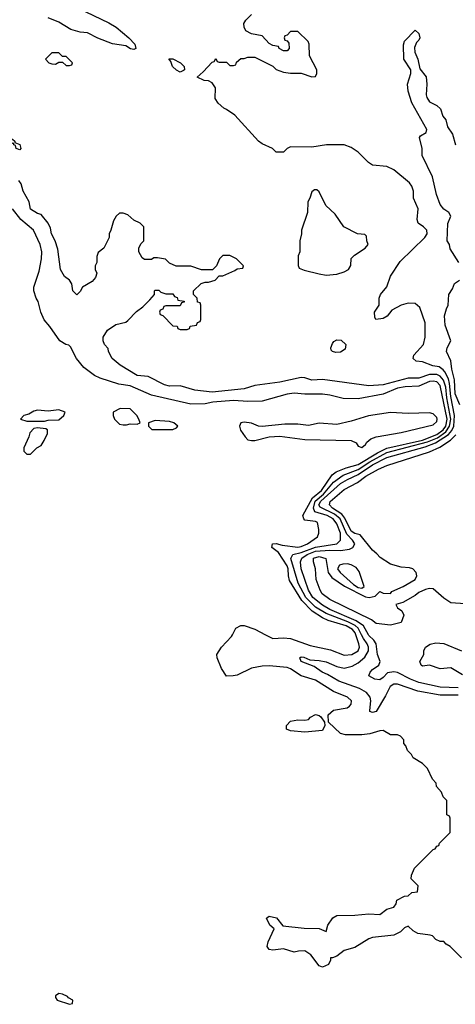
# Model space of a CAD drawing. Header units: inches. Extents: x 2380249 to 2585472, y 382747 to 546448.
# Tile 214 of 256: x 2481030 to 2483474, y 487926 to 493452. Entities that reach past the tile are written whole.
import ezdxf

# ---------------------------------------------------------------- set-up
doc = ezdxf.new("R2010")
doc.units = ezdxf.units.IN
doc.header["$MEASUREMENT"] = 0
doc.layers.add('C4488', color=7, linetype='Continuous')
doc.layers.add('C4489', color=7, linetype='Continuous')

msp = doc.modelspace()

# ---------------------------------------------------------------- linework, layer by layer
at = {"layer": 'C4488', "color": 4}
for points, elevation in [([(2483510, 488186), (2483446, 488250), (2483423.1, 488263.1), (2483410, 488278), (2483390, 488278), (2483366, 488290), (2483346, 488310), (2483334, 488314), (2483263.7, 488323.7), (2483238, 488338), (2483210, 488364), (2483190, 488355.3), (2483166.4, 488333.6), (2483130, 488314), (2483010, 488301.6), (2482990, 488293.6), (2482910, 488244), (2482851.1, 488228.9), (2482810, 488195.3), (2482786, 488186), (2482774, 488186), (2482774, 488174), (2482762, 488150), (2482730, 488135.3), (2482710, 488142), (2482663.2, 488203.2), (2482630, 488225.2), (2482595.3, 488224.7), (2482570, 488219), (2482510, 488237.2), (2482449.5, 488229.5), (2482430, 488234), (2482419.3, 488250), (2482423.9, 488276.1), (2482458, 488350), (2482434, 488370), (2482415.3, 488410), (2482430, 488421), (2482470.4, 488410.4), (2482506.8, 488366.8), (2482626.3, 488353.7), (2482710, 488351.3), (2482750, 488334), (2482759, 488370), (2482787.8, 488412.2), (2482810, 488424.9), (2482910, 488425.5), (2482990, 488433.4), (2483050, 488430.8), (2483090, 488460.7), (2483130, 488472), (2483142, 488490), (2483146, 488510), (2483190, 488532), (2483210, 488534), (2483230, 488554), (2483262, 488558), (2483266, 488590), (2483226, 488630), (2483228.4, 488651.6), (2483246, 488690), (2483350, 488794), (2483362, 488798), (2483370, 488814), (2483382, 488818), (2483386, 488830), (2483446, 488890), (2483446, 488970), (2483442, 488982), (2483426, 488990), (2483426, 489070), (2483406, 489090), (2483396.4, 489116.4), (2483368.4, 489148.4), (2483367.3, 489167.3), (2483346, 489190), (2483318, 489250), (2483290, 489278), (2483238, 489310), (2483228.4, 489328.4), (2483206, 489350), (2483196.4, 489376.4), (2483186, 489390), (2483186, 489410), (2483166, 489430), (2483150, 489438), (2483110, 489438), (2483070, 489462), (2483050, 489461.2), (2482995.2, 489444.8), (2482950, 489438), (2482857.5, 489437.5), (2482830, 489446), (2482762, 489510), (2482761.2, 489550), (2482790, 489576.3), (2482868, 489590), (2482880.1, 489599.9), (2482889.2, 489610), (2482892.7, 489630), (2482869, 489650), (2482790, 489680.7), (2482690, 489745.1), (2482610, 489769), (2482550, 489809.3), (2482530, 489816), (2482430, 489825.1), (2482390, 489823.7), (2482330, 489812.7), (2482250, 489774), (2482228.7, 489768.7), (2482190, 489768), (2482162, 489810), (2482138, 489870), (2482135.3, 489890), (2482162, 489930), (2482218, 489990), (2482223.4, 490000)], 36), ([(2482409.4, 490000), (2482450, 489978.8), (2482510, 489983), (2482550, 489979.3), (2482659.5, 489939.5), (2482774.8, 489914.8), (2482850, 489884.9), (2482894, 489890), (2482929.4, 489910), (2482936.3, 489930), (2482932.4, 489950), (2482915.9, 490000)], 36), ([(2483490, 489661.8), (2483390, 489661.8), (2483263.6, 489683.6), (2483150, 489722), (2483130, 489722.4), (2483108.2, 489710), (2483083.4, 489656.6), (2483030.5, 489570), (2483010, 489563.7), (2482995.3, 489570), (2482994.6, 489574.6), (2483000.7, 489630), (2482997, 489650), (2482975.8, 489675.8), (2482937.5, 489697.5), (2482820.5, 489740.5), (2482757.7, 489777.7), (2482727.3, 489790), (2482681.6, 489821.6), (2482609.5, 489850), (2482601.2, 489870), (2482610, 489876.3), (2482625.1, 489874.9), (2482658.5, 489858.5), (2482710, 489856.4), (2482750, 489847.4), (2482810, 489822.6), (2482850, 489812), (2482896.4, 489823.6), (2482930, 489842.4), (2482966.2, 489873.8), (2482986.4, 489910), (2482987.7, 489930), (2482979.3, 489950), (2482958.7, 489978.7), (2482948.4, 490000)], 32), ([(2483490, 489702), (2483390, 489705.7), (2483270, 489731.3), (2483222.7, 489750), (2483150, 489787.8), (2483130, 489792.6), (2483093.4, 489786.6), (2483070, 489760.7), (2483050, 489747.3), (2483022, 489750), (2482989.2, 489770), (2482997, 489790), (2483010, 489804.9), (2483045.2, 489830), (2483052.3, 489850), (2483038.4, 489890), (2483029.7, 489950), (2483017.6, 489970), (2482990, 489995.1), (2482987.3, 490000)], 28), ([(2483515.4, 489775.4), (2483450, 489814), (2483390, 489809.6), (2483330, 489829), (2483290, 489824), (2483282, 489830), (2483275.3, 489850), (2483298, 489890), (2483298, 489910), (2483308, 489930), (2483333.6, 489946.4), (2483366, 489954), (2483410, 489950.7), (2483510, 489910.4)], 24)]:
    msp.add_lwpolyline(points, dxfattribs=dict(at, elevation=elevation))
for points, elevation in [([(2482630, 489454), (2482550, 489461.2), (2482528, 489470), (2482528, 489490), (2482550, 489514.8), (2482590, 489522.8), (2482630, 489521), (2482650, 489524.7), (2482662.7, 489537.3), (2482690, 489552), (2482710, 489546.8), (2482719.3, 489539.3), (2482741, 489510), (2482742.8, 489490), (2482730, 489462)], 36), ([(2481250, 487986), (2481230, 487973.2), (2481230, 487964.7), (2481241, 487950), (2481310, 487926), (2481326, 487930), (2481328, 487950), (2481303.2, 487963.2), (2481299, 487970), (2481270, 487982.7)], 44)]:
    msp.add_lwpolyline(points, close=True, dxfattribs=dict(at, elevation=elevation))
at = {"layer": 'C4489', "color": 4}
for points, elevation in [([(2481357.5, 493517.5), (2481530, 493434.8), (2481571.3, 493410), (2481642, 493350), (2481675.3, 493315.3), (2481682, 493290), (2481670, 493285.2), (2481650.9, 493289.1), (2481626, 493306), (2481550, 493317.2), (2481467.8, 493347.8), (2481410, 493378), (2481370, 493382.9), (2481317.4, 493397.4), (2481250, 493437.2), (2481190, 493462.7)], 28), ([(2482987.3, 490000), (2482959.3, 490050), (2482918, 490078), (2482770, 490141.6), (2482730, 490165.8), (2482675.1, 490210), (2482650, 490249.5), (2482609.8, 490370), (2482605.4, 490410), (2482612.8, 490430), (2482644, 490450), (2482690, 490468.9), (2482770, 490475.7), (2482830, 490473), (2482879.8, 490480.2), (2482899.6, 490490), (2482909.7, 490510), (2482898, 490530), (2482865, 490565), (2482829, 490650), (2482796.7, 490676.7), (2482716.6, 490716.6), (2482708.2, 490730), (2482719.3, 490750), (2482830, 490848.1), (2482868.7, 490871.3), (2482930, 490899), (2483010, 490953.5), (2483090, 490995.3), (2483304.7, 491055.3), (2483363, 491077), (2483436.1, 491123.9), (2483454.5, 491145.5), (2483466.1, 491170), (2483470.5, 491230), (2483450, 491337.2), (2483442.4, 491410), (2483435.7, 491435.7), (2483415, 491475), (2483406.6, 491486.6), (2483383, 491503), (2483348.7, 491510), (2483290, 491532.7), (2483254.6, 491534.6), (2483238, 491550), (2483242, 491570), (2483296, 491630), (2483304.5, 491670), (2483304.5, 491750), (2483275.9, 491835.9), (2483250, 491859.3), (2483210, 491861.2), (2483170, 491849.3), (2483118, 491822), (2483092, 491788), (2483070, 491774.5), (2483029.3, 491769.3), (2483022, 491782), (2483021.2, 491810), (2483048, 491850), (2483048, 491890), (2483055.3, 491910), (2483090, 491952), (2483110, 492012), (2483165.6, 492094.4), (2483304, 492230), (2483317.2, 492250), (2483314, 492270), (2483295.3, 492290), (2483265.2, 492310), (2483260.9, 492330), (2483266, 492390), (2483239, 492450), (2483239, 492490), (2483230, 492518), (2483216.5, 492536.5), (2483129.3, 492609.3), (2483090, 492628.7), (2483010, 492635.3), (2482988, 492650), (2482930, 492708.7), (2482890, 492735.3), (2482850, 492749), (2482750.9, 492749.1), (2482670, 492737.2), (2482550, 492738), (2482531.1, 492728.9), (2482510, 492708.7), (2482470, 492708.7), (2482448.9, 492728.9), (2482390, 492755.3), (2482369.4, 492769.4), (2482236.5, 492916.5), (2482190, 492948.7), (2482174.6, 492954.6), (2482143.1, 492983.1), (2482126, 493010), (2482128, 493070), (2482110, 493098), (2482090, 493108), (2482066, 493110), (2482026, 493130), (2482060.4, 493159.6), (2482110, 493214), (2482122, 493218), (2482130, 493234), (2482138, 493218), (2482150, 493214), (2482190, 493214), (2482210, 493194), (2482230, 493194), (2482242, 493198), (2482247.3, 493212.7), (2482270, 493234), (2482290, 493234), (2482310, 493242), (2482350, 493242), (2482450, 493192), (2482470, 493172), (2482510, 493158), (2482550, 493151.3), (2482610, 493151.3), (2482670, 493132), (2482690, 493134), (2482698, 493150), (2482698, 493170), (2482655.3, 493250), (2482654.6, 493314.6), (2482648, 493330), (2482590, 493386), (2482550, 493386), (2482530, 493366), (2482518, 493362), (2482514, 493350), (2482518, 493338), (2482530, 493334), (2482539.6, 493319.6), (2482542, 493290), (2482530, 493278), (2482510, 493278), (2482486, 493290), (2482482, 493302), (2482450, 493308), (2482430, 493318), (2482390, 493362), (2482330, 493373.2), (2482298, 493390), (2482288.7, 493410), (2482288, 493430), (2482298, 493450), (2482330, 493482)], 28), ([(2483494, 492090), (2483446.3, 492166.3), (2483441.2, 492190), (2483429.3, 492210), (2483432.7, 492307.3), (2483448.7, 492350), (2483438, 492370), (2483410, 492388.7), (2483390, 492415.3), (2483369.4, 492470), (2483346.6, 492570), (2483289, 492690), (2483288.7, 492730), (2483273.2, 492790), (2483279, 492801), (2483310, 492818), (2483314.8, 492834.8), (2483230, 492985.2), (2483209.3, 493050.7), (2483206, 493090), (2483224, 493150), (2483224, 493170), (2483185.2, 493230), (2483183.7, 493310), (2483190, 493332), (2483250, 493394), (2483270, 493374), (2483274.8, 493350), (2483270, 493338), (2483256, 493324), (2483244.5, 493295.5), (2483246.8, 493270), (2483264, 493230), (2483276, 493176), (2483310.8, 493130.8), (2483314.8, 493090), (2483310.8, 493030), (2483314.4, 493014.4), (2483330, 492991.3), (2483370.9, 492970.9), (2483390.9, 492950.9), (2483404.7, 492910), (2483421, 492890), (2483431, 492850), (2483458.8, 492810), (2483476, 492750)], 24), ([(2482948.4, 490000), (2482930, 490037.8), (2482912.1, 490052.1), (2482871.7, 490071.7), (2482750, 490119.1), (2482690, 490155.3), (2482634.8, 490210), (2482591.8, 490290), (2482551.4, 490428.6), (2482562.9, 490450), (2482610, 490461.9), (2482690, 490491.5), (2482809, 490510), (2482829.5, 490530.5), (2482829.6, 490570.4), (2482810, 490622.9), (2482789.6, 490650), (2482755.1, 490670), (2482686.6, 490690), (2482677.8, 490710), (2482687.3, 490750), (2482734.1, 490790), (2482790, 490855.5), (2482845, 490895), (2482930, 490928.1), (2482994, 490970), (2483090, 491022.2), (2483318, 491082), (2483374.1, 491105.9), (2483421.3, 491138.7), (2483442.5, 491170), (2483449.4, 491210), (2483427.4, 491330), (2483421.1, 491390), (2483408.8, 491428.8), (2483390, 491450.9), (2483370, 491460.3), (2483330, 491459.8), (2483270, 491439.8), (2483210, 491439.8), (2483070, 491403.5), (2482990, 491396.2), (2482730, 491432), (2482670, 491429.6), (2482630, 491442.7), (2482610, 491444.5), (2482490, 491417.6), (2482350, 491399.5), (2482290, 491379.6), (2482110, 491362.4), (2482011.9, 491371.9), (2481930, 491397), (2481870, 491394.5), (2481842.7, 491402.7), (2481750, 491449.4), (2481690, 491456), (2481592.9, 491512.9), (2481548, 491550), (2481528, 491590), (2481527.3, 491607.3), (2481506, 491630), (2481498, 491650), (2481498, 491670), (2481522, 491710), (2481570, 491741), (2481624.7, 491755.3), (2481636.5, 491763.5), (2481685.6, 491814.4), (2481720.4, 491839.6), (2481760.4, 491879.6), (2481786, 491910), (2481786, 491930), (2481790, 491934), (2481810, 491934), (2481822, 491922), (2481850, 491914), (2481890, 491914), (2481898, 491898), (2481912.7, 491892.7), (2481918, 491878), (2481952.7, 491872.7), (2481952.7, 491867.3), (2481938, 491862), (2481930, 491846), (2481850, 491846), (2481838, 491842), (2481832.7, 491827.3), (2481818, 491822), (2481814, 491810), (2481818, 491798), (2481832.7, 491792.7), (2481890, 491734), (2481912.7, 491732.7), (2481918, 491718), (2481930, 491714), (2481970, 491714), (2481982, 491718), (2481987.3, 491732.7), (2482022, 491738), (2482027.3, 491752.7), (2482042, 491758), (2482046, 491770), (2482046, 491850), (2482042, 491862), (2482027.3, 491867.3), (2482026, 491890), (2482006, 491910), (2482006, 491930), (2482049, 491971), (2482070, 491978), (2482090, 491978), (2482126, 491990), (2482150, 492014), (2482170, 492014), (2482236.4, 492043.6), (2482250, 492054), (2482282, 492058), (2482286, 492070), (2482246, 492110), (2482210, 492128), (2482170, 492128), (2482152, 492110), (2482134, 492070), (2482112, 492048), (2482050, 492048.7), (2481990, 492068), (2481908.9, 492068.9), (2481870, 492086), (2481847.3, 492107.3), (2481803.6, 492116.4), (2481783.6, 492116.4), (2481770, 492106), (2481730, 492106), (2481716.4, 492116.4), (2481698, 492150), (2481698, 492170), (2481710, 492194), (2481726, 492210), (2481726, 492290), (2481706, 492310), (2481670, 492326), (2481636.4, 492356.4), (2481610, 492366), (2481590, 492366), (2481571.6, 492348.4), (2481556.9, 492323.1), (2481542, 492270), (2481532, 492250), (2481532, 492230), (2481502, 492170), (2481470, 492146), (2481463.6, 492123.6), (2481462, 492090), (2481454, 492070), (2481454, 492050), (2481462, 492030), (2481455.3, 492004.7), (2481436.8, 491983.2), (2481382, 491950), (2481370, 491926), (2481350, 491908), (2481328, 491930), (2481322, 491970), (2481308.7, 491990), (2481282, 492010), (2481259, 492050), (2481243.2, 492163.2), (2481229.2, 492210), (2481209.3, 492250), (2481202, 492282), (2481189.4, 492309.4), (2481150, 492359), (2481130, 492365.2), (2481090, 492389.2), (2481082.7, 492430), (2481049.3, 492490), (2481039, 492530), (2481026, 492550)], 32), ([(2482915.9, 490000), (2482912.5, 490010), (2482896.8, 490030), (2482862.4, 490050), (2482760.6, 490080.6), (2482730, 490094.8), (2482671.6, 490131.6), (2482613.1, 490193.1), (2482544.8, 490304.8), (2482538.7, 490330), (2482537.1, 490370), (2482530, 490387.3), (2482481.7, 490461.7), (2482444, 490490), (2482449, 490510), (2482470, 490513), (2482503.1, 490503.1), (2482590, 490492), (2482610, 490495.3), (2482645.2, 490510), (2482702, 490550), (2482708.7, 490570), (2482708.7, 490591.3), (2482701.2, 490630), (2482690, 490636.2), (2482630, 490643.6), (2482623.6, 490650), (2482619.7, 490670), (2482672.1, 490767.9), (2482722.9, 490810), (2482783.2, 490896.8), (2482805.2, 490914.8), (2482862.7, 490937.3), (2482930, 490954.8), (2483038.4, 491021.6), (2483090, 491047), (2483290, 491092.3), (2483370, 491124.8), (2483406.8, 491150), (2483421, 491170), (2483428.3, 491210), (2483390, 491398.4), (2483370, 491419.2), (2483350, 491423.1), (2483330, 491420.9), (2483270, 491396.1), (2483192.3, 491392.3), (2483150, 491384.5), (2483070, 491349.7), (2482930, 491324.2), (2482845.3, 491325.3), (2482770, 491345.1), (2482730, 491349.6), (2482630, 491349.5), (2482570, 491356.2), (2482530, 491349.6), (2482390, 491311.6), (2482310.3, 491309.7), (2482230, 491315.6), (2482114.1, 491305.9), (2482070, 491296.4), (2481990, 491294.7), (2481770, 491344.2), (2481650, 491397.4), (2481586.6, 491406.6), (2481481, 491441), (2481450, 491456), (2481390, 491499.3), (2481349.3, 491550), (2481315.5, 491615.5), (2481305.2, 491625.2), (2481288, 491630), (2481255.3, 491650), (2481199, 491730), (2481166.8, 491766.8), (2481149.2, 491810), (2481134, 491870), (2481122, 491890), (2481108.7, 491930), (2481108.7, 491950), (2481139.6, 492040.4), (2481151.6, 492110), (2481153.3, 492150), (2481144.4, 492190), (2481106.6, 492270), (2481036.9, 492330), (2480989.7, 492390)], 36), ([(2483500.4, 491290), (2483473.1, 491353.1), (2483469, 491430), (2483454, 491490), (2483450, 491538), (2483424, 491590), (2483429, 491610), (2483449, 491650), (2483417.2, 491737.2), (2483414, 491790), (2483424, 491830), (2483434, 491850), (2483438, 491910), (2483458, 491942), (2483469.1, 491970.9), (2483498, 491990)], 24), ([(2483530, 490174), (2483450, 490179), (2483410, 490205.2), (2483350, 490257), (2483330, 490259.7), (2483306.2, 490253.8), (2483270, 490237.4), (2483250, 490220.5), (2483179.5, 490180.5), (2483141, 490170), (2483150, 490152), (2483174.8, 490134.8), (2483184.7, 490110), (2483170, 490068.7), (2483110, 490054), (2483030, 490064), (2483004.5, 490084.5), (2482770, 490197.6), (2482727.6, 490230), (2482715.6, 490250), (2482693.6, 490310), (2482689.6, 490370), (2482678.4, 490410), (2482679.3, 490430), (2482710, 490438.7), (2482747.5, 490427.5), (2482760.9, 490350), (2482782, 490322), (2482853.5, 490273.5), (2482970, 490212), (2482991.1, 490208.9), (2483023.9, 490216.1), (2483050, 490242), (2483070, 490234), (2483110, 490232), (2483118, 490242), (2483181.2, 490270), (2483249, 490310), (2483259, 490330), (2483254, 490350), (2483235.3, 490370), (2483216.5, 490376.5), (2483170, 490379), (2483110, 490395.3), (2483052.9, 490432.9), (2483034.8, 490454.8), (2483010, 490474), (2482940.1, 490560.1), (2482910, 490568.5), (2482890, 490581.1), (2482853.7, 490653.7), (2482836.9, 490676.9), (2482786, 490710), (2482768, 490730), (2482772.7, 490747.3), (2482850, 490815.6), (2482924.6, 490855.4), (2482971.8, 490890), (2483043.7, 490930), (2483090.4, 490950.4), (2483330, 491026.3), (2483387.5, 491052.5), (2483447.1, 491092.9), (2483477.8, 491122.2)], 24), ([(2482223.4, 490000), (2482243.1, 490036.9), (2482270, 490052), (2482290, 490051.3), (2482350, 490031), (2482409.4, 490000)], 36)]:
    msp.add_lwpolyline(points, dxfattribs=dict(at, elevation=elevation))
for points, elevation in [([(2481250, 493266), (2481210, 493266), (2481174, 493230), (2481194, 493210), (2481210, 493204.7), (2481230, 493202), (2481250, 493214), (2481270, 493214), (2481290, 493194), (2481310, 493194), (2481322, 493198), (2481326, 493210), (2481290, 493246), (2481270, 493246)], 32), ([(2481930, 493158), (2481910, 493168), (2481888, 493190), (2481878, 493218), (2481867.3, 493232.7), (2481890, 493232), (2481932, 493210), (2481952, 493190), (2481954, 493170), (2481950, 493166)], 28), ([(2480982, 492782), (2480990, 492782), (2481002, 492770), (2481002, 492762), (2481030, 492750.8), (2481036, 492730), (2481030, 492722), (2481009.4, 492730), (2481005.6, 492745.6), (2480998, 492750), (2480998, 492758), (2480990, 492758), (2480978, 492770), (2480978, 492778), (2480970, 492778), (2480958, 492790), (2480962, 492798), (2480982, 492790)], 28), ([(2482696.4, 492496.4), (2482683.6, 492496.4), (2482670, 492486), (2482658, 492450), (2482646, 492430), (2482644.7, 492370), (2482611.3, 492270), (2482611.3, 492250), (2482602, 492210), (2482602, 492150), (2482592.7, 492127.3), (2482592.7, 492072.7), (2482598, 492058), (2482625.4, 492045.4), (2482710, 492026), (2482750, 492018.8), (2482810, 492024), (2482850, 492036), (2482875.3, 492050), (2482888.4, 492071.6), (2482889.1, 492110.9), (2482909.1, 492130.9), (2482968, 492170), (2482986, 492190), (2482978, 492210), (2482976.4, 492236.4), (2482967.3, 492247.3), (2482926, 492250), (2482848, 492290), (2482800.4, 492360.4), (2482748, 492410), (2482710, 492486)], 32), ([(2482804, 491584), (2482786, 491590), (2482778, 491598), (2482775.3, 491610), (2482785.6, 491634.4), (2482793.6, 491646.4), (2482810, 491656), (2482833.4, 491653.4), (2482860.7, 491630), (2482856.7, 491603.3), (2482830, 491586)], 28), ([(2481250, 491262), (2481190, 491254), (2481130, 491261.2), (2481110, 491255.3), (2481082, 491238), (2481054, 491230), (2481034, 491210), (2481070, 491198), (2481170, 491198), (2481190, 491204.7), (2481250, 491206.8), (2481278, 491230), (2481286, 491250)], 44), ([(2481594, 491270), (2481554, 491250), (2481554, 491230), (2481562, 491210), (2481590, 491182), (2481610, 491178), (2481630, 491178), (2481650, 491184.7), (2481690, 491182), (2481706, 491190), (2481698, 491210), (2481688, 491230), (2481650, 491268.7)], 44), ([(2483110, 491248.2), (2482987.8, 491227.8), (2482890, 491198), (2482810, 491180.7), (2482710, 491187.3), (2482650, 491174.7), (2482590, 491182.4), (2482517.3, 491182.7), (2482390, 491169.5), (2482370, 491171.3), (2482330, 491187.3), (2482290, 491194), (2482270.8, 491189.2), (2482262.8, 491170), (2482268.5, 491148.5), (2482294.8, 491110), (2482310, 491094.8), (2482330, 491090.8), (2482350, 491090.8), (2482429.5, 491110.5), (2482490, 491114.9), (2482630, 491096), (2482890.9, 491090.9), (2482918, 491078), (2482930, 491058), (2482950, 491051.3), (2482970, 491067.3), (2482978.6, 491081.4), (2483000.7, 491099.3), (2483029.5, 491110.5), (2483170, 491135.8), (2483350, 491178.7), (2483370, 491196), (2483373.1, 491210), (2483370, 491219.3), (2483350, 491239.6), (2483330, 491245.1), (2483210, 491241.2)], 44), ([(2481130, 491162), (2481110, 491158), (2481086.4, 491133.6), (2481082, 491110), (2481054, 491050), (2481054, 491030), (2481070, 491014), (2481090, 491014), (2481126, 491050), (2481150, 491062), (2481168, 491090), (2481186, 491130), (2481186, 491150), (2481176.4, 491156.4)], 44), ([(2481790, 491202.7), (2481752, 491190), (2481752, 491170), (2481771.3, 491151.3), (2481888.9, 491151.1), (2481910, 491162), (2481918, 491170), (2481895.3, 491190), (2481870, 491197)], 44), ([(2482870, 490397.3), (2482843.6, 490396.4), (2482824.9, 490390), (2482814, 490370), (2482828, 490350), (2482902.9, 490282.9), (2482930, 490265.4), (2482950, 490260.9), (2482963.6, 490270), (2482934.3, 490354.3), (2482918, 490378), (2482890, 490393.1)], 28)]:
    msp.add_lwpolyline(points, close=True, dxfattribs=dict(at, elevation=elevation))

doc.saveas('drawing.dxf')
